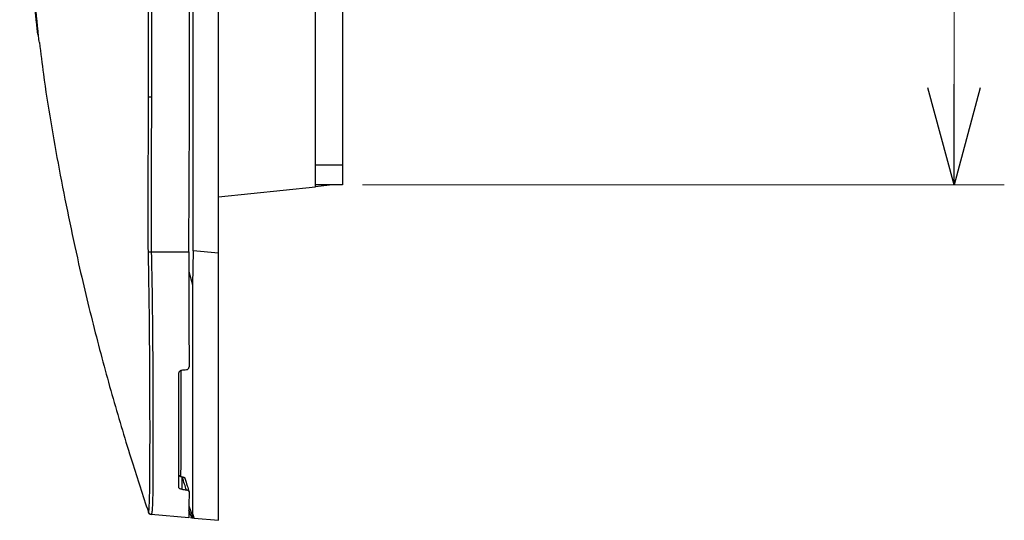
# Model space of a CAD drawing. Header units: millimetres. Extents: x 25 to 1935, y 715 to 2336.
# Tile 55 of 252: x 445 to 474, y 859 to 874. Entities that reach past the tile are written whole.
import ezdxf

# ---------------------------------------------------------------- set-up
doc = ezdxf.new("R2010")
doc.units = ezdxf.units.MM
doc.header["$LTSCALE"] = 2
doc.layers.get('0').update_dxf_attribs({"color": 2})
doc.styles.add('FS2312', font='simsun.ttf', dxfattribs={"width": 0.8})
doc.dimstyles.new('STANDARD$0', dxfattribs={"dimtxt": 3.5, "dimasz": 3, "dimexe": 1.5, "dimexo": 0.5, "dimgap": 1.5, "dimtad": 1, "dimdec": 1, "dimlfac": 5, "dimdsep": 46, "dimtxsty": 'FS2312', "dimblk1": 'OPEN', "dimblk2": 'OPEN', "dimsah": 1, "dimcen": 0, "dimclrd": 4, "dimclre": 4, "dimclrt": 4, "dimadec": 0, "dimazin": 0, "dimtfac": 1, "dimtdec": 1, "dimtmove": 1, "dimatfit": 0, "dimldrblk": 'OPEN', "dimfxl": 1, "dimtolj": 1, "dimtzin": 0, "dimlwd": 18, "dimlwe": 18, "dimarcsym": 1})

# ---------------------------------------------------------------- blocks, each defined once
blk = doc.blocks.new('_OPEN')
at = {"color": 0}
for p, q in [((-0.966, 0.259), (0, 0)), ((0, 0), (-1, 0)), ((0, 0), (-0.966, -0.259))]:
    blk.add_line(p, q, dxfattribs=at)
blk = doc.blocks.new('*D40')
at = {"color": 4, "lineweight": 18, "transparency": 16777216}
for p, q in [((455.156, 1038.811), (474.307, 1038.811)), ((472.807, 1035.811), (472.807, 871.811)), ((455.156, 868.811), (474.307, 868.811))]:
    blk.add_line(p, q, dxfattribs=at)
at = {"layer": 'Defpoints', "color": 0, "transparency": 16777216}
for p in [(454.656, 1038.811), (454.656, 868.811), (472.807, 868.811)]:
    blk.add_point(p, dxfattribs=at)
at = {"color": 4, "lineweight": 18, "transparency": 16777216, "xscale": 3, "yscale": 3, "zscale": 3}
for p, rotation in [((472.807, 1038.811), 90), ((472.807, 868.811), 270)]:
    blk.add_blockref('_OPEN', p, dxfattribs=dict(at, rotation=rotation))
at = {"color": 4, "transparency": 16777216, "insert": (469.557, 953.811), "char_height": 3.5, "attachment_point": 5, "rotation": 90, "style": 'FS2312'}
blk.add_mtext('\\A1;850', dxfattribs=at)

msp = doc.modelspace()

# ---------------------------------------------------------------- linework, layer by layer
at = {"color": 2, "linetype": 'Continuous', "lineweight": 30}
for p, q in [((450.856, 866.78), (450.856, 1040.841)), ((448.774, 871.433), (448.774, 897.712)), ((448.86, 897.712), (448.86, 871.439)), ((449.994, 870.83), (449.994, 897.694)), ((450.103, 866.846), (450.103, 897.858)), ((453.756, 868.758), (453.756, 874.518)), ((454.556, 874.243), (454.556, 869.411)), ((445.469, 873.311), (445.473, 873.274)), ((449.973, 866.811), (449.994, 870.83)), ((453.756, 869.411), (454.556, 869.411)), ((454.556, 869.411), (454.556, 868.811)), ((454.556, 868.811), (453.756, 868.811)), ((454.256, 868.811), (453.756, 868.758)), ((450.856, 868.454), (453.756, 868.758)), ((448.854, 866.811), (449.973, 866.811)), ((450.103, 866.846), (450.08, 865.832)), ((450.856, 866.78), (450.103, 866.846)), ((450.856, 858.811), (450.856, 866.78)), ((449.974, 866.224), (450.08, 865.832)), ((449.679, 859.786), (449.679, 863.203)), ((449.762, 860.11), (449.762, 859.734)), ((450.041, 858.929), (449.977, 859.116)), ((449.978, 859.245), (450.073, 858.964)), ((448.765, 859.054), (448.761, 859.056)), ((448.854, 858.986), (448.853, 858.986)), ((449.973, 858.888), (448.854, 858.986)), ((450.038, 858.882), (450.023, 858.884)), ((450.095, 858.901), (450.073, 858.964)), ((450.129, 858.875), (450.856, 858.811))]:
    msp.add_line(p, q, dxfattribs=at)
for centre, radius, start, end in [((449.293, 847.301), 19.514, 91.2882, 91.5439), ((448.855, 859.086), 0.1, 198.3832, 265.0028), ((448.855, 859.086), 0.1, 198.2202, 265.0035), ((448.863, 859.086), 0.1, 196.6794, 264.9944), ((450.416, 858.883), 0.378, 173.0358, 180.1101), ((450.132, 858.914), 0.04, 199.1735, 265)]:
    msp.add_arc(centre, radius, start, end, dxfattribs=at)
for centre, major_axis, start_param, end_param in [((460.349, 869.909), (50.076, 6.316), 4.485925, 4.488741), ((458.476, 863.946), (46.3, -5.84), 4.536511, 4.536883), ((460.349, 863.713), (50.076, -6.316), 4.51281, 4.515625)]:
    msp.add_ellipse(centre, major_axis=major_axis, ratio=0.106576, start_param=start_param, end_param=end_param, dxfattribs=at)
for points, knots in [([(445.474, 873.273), (445.466, 873.333), (445.45, 873.459), (445.421, 873.714), (445.378, 874.167), (445.343, 874.686), (445.314, 875.248), (445.291, 875.853), (445.27, 876.69), (445.254, 877.789), (445.25, 878.76), (445.252, 879.77), (445.259, 880.826), (445.273, 881.952), (445.288, 882.898), (445.306, 883.871), (445.335, 884.871), (445.381, 886.175), (445.428, 886.968), (445.46, 887.51)], [0, 0, 0, 0, 0.018283, 0.03903, 0.080518, 0.163486, 0.204973, 0.246465, 0.329491, 0.412484, 0.495457, 0.536933, 0.619925, 0.702941, 0.744429, 0.785917, 0.868907, 0.910388, 1, 1, 1, 1]), ([(445.526, 887.398), (445.524, 887.369), (445.518, 887.296), (445.454, 886.448), (445.398, 885.22), (445.348, 883.666), (445.323, 882.528), (445.305, 881.438), (445.292, 880.401), (445.285, 879.412), (445.283, 878.469), (445.287, 877.565), (445.298, 876.699), (445.316, 875.884), (445.34, 875.129), (445.388, 874.23), (445.436, 873.584), (445.496, 873.115), (445.504, 873.054)], [0, 0, 0, 0, 0.0048551, 0.0122903, 0.1412852, 0.2058101, 0.2704342, 0.3349158, 0.39967, 0.4641339, 0.5287587, 0.593226, 0.6577215, 0.7223607, 0.7868674, 0.851374, 0.9803541, 1, 1, 1, 1]), ([(444.926, 879.593), (444.934, 879.416), (444.95, 879.073), (444.977, 878.575), (445.005, 878.109), (445.034, 877.675), (445.064, 877.269), (445.099, 876.812), (445.171, 875.972), (445.277, 874.872), (445.389, 873.968), (445.437, 873.581)], [0, 0, 0, 0, 0.088179, 0.171001, 0.248466, 0.320572, 0.387321, 0.451052, 0.548359, 0.806616, 1, 1, 1, 1]), ([(445.515, 873.055), (445.553, 872.74), (445.709, 871.466), (446.096, 869.248), (446.628, 866.645), (447.182, 864.365), (447.71, 862.425), (448.232, 860.674), (448.602, 859.554), (448.767, 859.055)], [0, 0, 0, 0, 0.060425, 0.244751, 0.433935, 0.579699, 0.728533, 0.878848, 1, 1, 1, 1]), ([(448.767, 866.809), (448.765, 866.875), (448.759, 867.209), (448.761, 868.609), (448.766, 870.085), (448.773, 871.295), (448.774, 871.439)], [0, 0, 0, 0, 0.043196, 0.215986, 0.907104, 1, 1, 1, 1]), ([(448.774, 871.439), (448.779, 871.439), (448.788, 871.439), (448.815, 871.439), (448.84, 871.439), (448.856, 871.439), (448.86, 871.439)], [0, 0, 0, 0, 0.293035, 0.586043, 0.896633, 1, 1, 1, 1]), ([(448.86, 871.439), (448.855, 870.667), (448.846, 869.125), (448.851, 867.582), (448.854, 866.811)], [0, 0, 0, 0, 0.499993, 1, 1, 1, 1]), ([(448.767, 859.057), (448.773, 859.067), (448.784, 859.087), (448.797, 859.264), (448.807, 859.619), (448.813, 860.221), (448.815, 861.011), (448.815, 861.961), (448.811, 863.05), (448.804, 864.242), (448.792, 865.507), (448.775, 866.375), (448.767, 866.809)], [0, 0, 0, 0, 0.07171, 0.14342, 0.250659, 0.3579, 0.465071, 0.572243, 0.679167, 0.786092, 0.893046, 1, 1, 1, 1]), ([(448.854, 866.811), (448.862, 866.373), (448.88, 865.496), (448.892, 864.217), (448.9, 863.013), (448.904, 861.913), (448.904, 860.953), (448.902, 860.154), (448.896, 859.548), (448.885, 859.191), (448.872, 859.014), (448.86, 858.995), (448.854, 858.986)], [0, 0, 0, 0, 0.1069434, 0.2138889, 0.3208186, 0.4277492, 0.5349312, 0.6421138, 0.7493554, 0.8565965, 0.9282987, 1, 1, 1, 1]), ([(449.973, 866.811), (449.974, 866.372), (449.976, 865.482), (449.978, 864.33), (449.979, 863.651), (449.979, 863.385)], [0, 0, 0, 0, 0.371737, 0.754253, 1, 1, 1, 1]), ([(450.08, 865.832), (450.08, 865.556), (450.08, 865.004), (450.08, 864.037), (450.081, 862.958), (450.082, 861.836), (450.082, 860.86), (450.081, 860.052), (450.081, 859.443), (450.08, 859.139), (450.08, 859.034), (450.08, 859.015)], [0, 0, 0, 0, 0.083608, 0.167215, 0.301596, 0.435974, 0.569791, 0.703608, 0.837155, 0.970706, 1, 1, 1, 1]), ([(449.679, 863.203), (449.68, 863.214), (449.682, 863.235), (449.701, 863.263), (449.728, 863.283), (449.75, 863.288), (449.762, 863.29)], [0, 0, 0, 0, 0.253659, 0.50769, 0.752122, 1, 1, 1, 1]), ([(449.736, 860.116), (449.737, 860.138), (449.74, 860.227), (449.742, 860.583), (449.745, 861.194), (449.746, 862.037), (449.746, 862.748), (449.745, 863.208), (449.745, 863.286)], [0, 0, 0, 0, 0.070113, 0.276412, 0.502201, 0.72799, 0.953785, 1, 1, 1, 1]), ([(449.899, 863.304), (449.91, 863.306), (449.931, 863.31), (449.956, 863.327), (449.973, 863.351), (449.978, 863.371), (449.979, 863.383), (449.979, 863.385)], [0, 0, 0, 0, 0.239225, 0.478894, 0.709691, 0.939823, 1, 1, 1, 1]), ([(449.679, 860.16), (449.68, 860.155), (449.682, 860.144), (449.701, 860.129), (449.728, 860.116), (449.75, 860.112), (449.762, 860.11)], [0, 0, 0, 0, 0.255925, 0.512226, 0.75754, 1, 1, 1, 1]), ([(449.779, 860.107), (449.789, 860.105), (449.809, 860.102), (449.835, 860.091), (449.851, 860.079), (449.857, 860.068), (449.857, 860.063), (449.858, 860.062)], [0, 0, 0, 0, 0.235795, 0.472031, 0.700105, 0.929077, 1, 1, 1, 1]), ([(449.899, 859.714), (449.882, 859.771), (449.841, 859.903), (449.801, 860.034), (449.779, 860.107)], [0, 0, 0, 0, 0.439832, 1, 1, 1, 1]), ([(449.858, 860.062), (449.88, 859.987), (449.92, 859.855), (449.961, 859.724), (449.979, 859.666)], [0, 0, 0, 0, 0.566213, 1, 1, 1, 1]), ([(449.762, 859.734), (449.751, 859.736), (449.73, 859.74), (449.705, 859.751), (449.687, 859.765), (449.68, 859.778), (449.679, 859.784), (449.679, 859.786)], [0, 0, 0, 0, 0.2255459, 0.4509619, 0.6804143, 0.9209703, 1, 1, 1, 1]), ([(449.979, 859.666), (449.978, 859.671), (449.976, 859.681), (449.96, 859.695), (449.936, 859.706), (449.914, 859.711), (449.902, 859.713), (449.899, 859.714)], [0, 0, 0, 0, 0.242051, 0.484655, 0.716683, 0.946125, 1, 1, 1, 1]), ([(449.979, 859.666), (449.979, 859.547), (449.978, 859.307), (449.977, 859.07), (449.975, 858.916), (449.974, 858.897), (449.973, 858.888)], [0, 0, 0, 0, 0.250532, 0.504274, 0.750611, 1, 1, 1, 1]), ([(448.761, 859.056), (448.76, 859.056), (448.758, 859.056), (448.764, 859.057), (448.767, 859.057)], [0, 0, 0, 0, 0.506816, 1, 1, 1, 1]), ([(450.129, 858.875), (450.128, 858.875), (450.126, 858.875), (450.112, 858.876), (450.091, 858.878), (450.065, 858.88), (450.046, 858.882), (450.038, 858.882)], [0, 0, 0, 0, 0.1950401, 0.3894494, 0.5986056, 0.8268154, 1, 1, 1, 1]), ([(450.041, 858.929), (450.046, 858.927), (450.056, 858.923), (450.071, 858.916), (450.083, 858.909), (450.092, 858.904), (450.094, 858.902), (450.095, 858.901)], [0, 0, 0, 0, 0.1802383, 0.4199462, 0.6344855, 0.8236215, 1, 1, 1, 1]), ([(450.073, 858.964), (450.073, 858.964), (450.074, 858.961), (450.075, 858.961), (450.078, 858.962), (450.08, 858.981), (450.08, 859.004), (450.08, 859.015)], [0, 0, 0, 0, 0.007612, 0.03721, 0.154546, 0.623194, 1, 1, 1, 1]), ([(450.08, 859.015), (450.094, 858.974), (450.123, 858.892), (450.127, 858.88), (450.129, 858.875)], [0, 0, 0, 0, 0.497447, 1, 1, 1, 1])]:
    msp.add_open_spline(points, degree=3, knots=knots, dxfattribs=at)

# ---------------------------------------------------------------- dimensions: what is measured, and where the dimension line sits
dim = msp.add_linear_dim(base=(472.807, 868.811), p1=(454.656, 1038.811), p2=(454.656, 868.811), angle=90, dimstyle='STANDARD$0')
dim.commit()
dim.dimension.update_dxf_attribs({"geometry": '*D40', "text_midpoint": (469.557, 953.811)})

doc.saveas('drawing.dxf')
